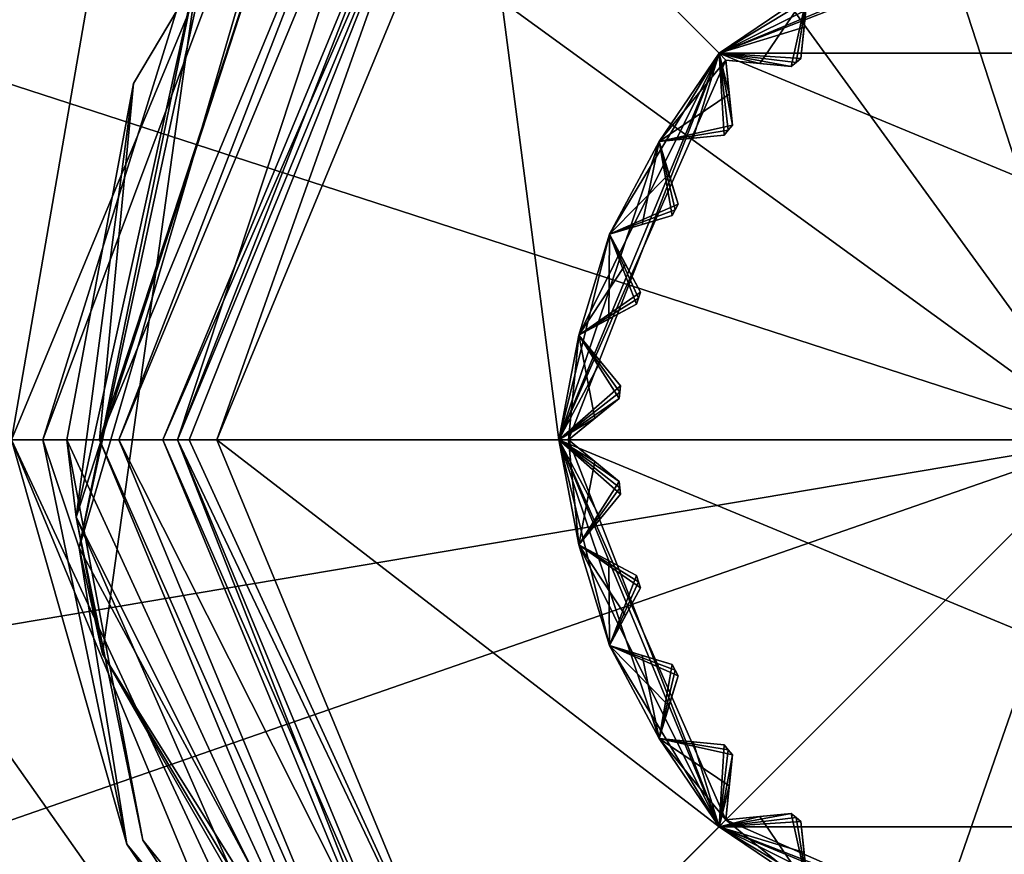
# Model space of a CAD drawing. Header units: millimetres. Extents: x -94 to 205, y -120 to 508.
# Tile 128 of 161: x -11 to -1, y 386 to 394. Entities that reach past the tile are written whole.
import ezdxf

# ---------------------------------------------------------------- set-up
doc = ezdxf.new("R2010")
doc.units = ezdxf.units.MM
doc.header["$LTSCALE"] = 65.185185
for name, color, linetype in [('1491', 7, 'CONTINUOUS'), ('1492', 7, 'CONTINUOUS'), ('1493', 7, 'CONTINUOUS'), ('1497', 7, 'CONTINUOUS'), ('1498', 7, 'CONTINUOUS'), ('1499', 7, 'CONTINUOUS'), ('1500', 7, 'CONTINUOUS'), ('1501', 7, 'CONTINUOUS'), ('1507', 7, 'CONTINUOUS'), ('1508', 7, 'CONTINUOUS'), ('1509', 7, 'CONTINUOUS'), ('1510', 7, 'CONTINUOUS'), ('1511', 7, 'CONTINUOUS'), ('1513', 7, 'CONTINUOUS'), ('1514', 7, 'CONTINUOUS'), ('1515', 7, 'CONTINUOUS'), ('1516', 7, 'CONTINUOUS'), ('1551', 7, 'CONTINUOUS'), ('1552', 7, 'CONTINUOUS'), ('1553', 7, 'CONTINUOUS'), ('1554', 7, 'CONTINUOUS'), ('1555', 7, 'CONTINUOUS'), ('1556', 7, 'CONTINUOUS'), ('1557', 7, 'CONTINUOUS'), ('1558', 7, 'CONTINUOUS'), ('1559', 7, 'CONTINUOUS'), ('1560', 7, 'CONTINUOUS'), ('1561', 7, 'CONTINUOUS'), ('1562', 7, 'CONTINUOUS'), ('1563', 7, 'CONTINUOUS'), ('1564', 7, 'CONTINUOUS'), ('1565', 7, 'CONTINUOUS'), ('1566', 7, 'CONTINUOUS'), ('1567', 7, 'CONTINUOUS'), ('1568', 7, 'CONTINUOUS'), ('1569', 7, 'CONTINUOUS'), ('1570', 7, 'CONTINUOUS'), ('1581', 7, 'CONTINUOUS'), ('1582', 7, 'CONTINUOUS'), ('1583', 7, 'CONTINUOUS'), ('1584', 7, 'CONTINUOUS'), ('1585', 7, 'CONTINUOUS'), ('1586', 7, 'CONTINUOUS'), ('1587', 7, 'CONTINUOUS'), ('1588', 7, 'CONTINUOUS'), ('1589', 7, 'CONTINUOUS'), ('1590', 7, 'CONTINUOUS'), ('1591', 7, 'CONTINUOUS'), ('1592', 7, 'CONTINUOUS'), ('1593', 7, 'CONTINUOUS'), ('1594', 7, 'CONTINUOUS'), ('1595', 7, 'CONTINUOUS'), ('1596', 7, 'CONTINUOUS'), ('1597', 7, 'CONTINUOUS'), ('1598', 7, 'CONTINUOUS'), ('1599', 7, 'CONTINUOUS'), ('1600', 7, 'CONTINUOUS'), ('1601', 7, 'CONTINUOUS'), ('1602', 7, 'CONTINUOUS'), ('1624', 7, 'CONTINUOUS'), ('1625', 7, 'CONTINUOUS'), ('1626', 7, 'CONTINUOUS'), ('1627', 7, 'CONTINUOUS'), ('1628', 7, 'CONTINUOUS')]:
    doc.layers.add(name, color=color, linetype=linetype)

msp = doc.modelspace()

# ---------------------------------------------------------------- linework, layer by layer
at = {"layer": '1491', "linetype": 'CONTINUOUS'}
for points in [[(0, 423.5, 70.5), (-10.352, 421.86, 70.5), (0, 390, 73.5), (0, 423.5, 70.5)], [(-10.352, 421.86, 70.5), (-19.691, 417.102, 70.5), (0, 390, 73.5), (-10.352, 421.86, 70.5)], [(-19.691, 417.102, 70.5), (-27.102, 409.691, 70.5), (0, 390, 73.5), (-19.691, 417.102, 70.5)], [(-27.102, 409.691, 70.5), (-31.86, 400.352, 70.5), (0, 390, 73.5), (-27.102, 409.691, 70.5)], [(-31.86, 400.352, 70.5), (-33.5, 390, 70.5), (0, 390, 73.5), (-31.86, 400.352, 70.5)], [(0, 390, 73.5), (-33.5, 390, 70.5), (-16.817, 390, 72.749), (0, 390, 73.5)]]:
    msp.add_3dface(points, dxfattribs=at)
at = {"layer": '1492', "linetype": 'CONTINUOUS'}
for points in [[(-33.033, 384.425, 70.5), (-31.645, 379.006, 70.5), (0, 390, 73.5), (-33.033, 384.425, 70.5)], [(-33.033, 384.425, 70.5), (0, 390, 73.5), (-16.817, 390, 72.749), (-33.033, 384.425, 70.5)], [(0, 390, 73.5), (-31.645, 379.006, 70.5), (-21.319, 368.681, 71.074), (0, 390, 73.5)], [(-10.994, 358.355, 70.5), (0, 390, 73.5), (-21.319, 368.681, 71.074), (-10.994, 358.355, 70.5)], [(-10.994, 358.355, 70.5), (-0.564, 356.505, 70.5), (0, 390, 73.5), (-10.994, 358.355, 70.5)]]:
    msp.add_3dface(points, dxfattribs=at)
at = {"layer": '1493', "linetype": 'CONTINUOUS'}
for points in [[(-13.5, 390, 57.5), (-9.546, 399.546, 57.5), (-11.2, 390, 57.5), (-13.5, 390, 57.5)], [(-11.2, 390, 57.5), (-9.546, 399.546, 57.5), (-7.92, 397.92, 57.5), (-11.2, 390, 57.5)], [(-9.546, 380.454, 57.5), (-13.5, 390, 57.5), (-7.92, 382.08, 57.5), (-9.546, 380.454, 57.5)], [(-13.5, 390, 57.5), (-11.2, 390, 57.5), (-7.92, 382.08, 57.5), (-13.5, 390, 57.5)]]:
    msp.add_3dface(points, dxfattribs=at)
at = {"layer": '1497', "linetype": 'CONTINUOUS'}
for points in [[(-11.2, 390, 57.5), (-7.92, 397.92, 57.5), (-10.879, 390, 57.821), (-11.2, 390, 57.5)], [(-10.879, 390, 57.821), (-7.92, 397.92, 57.5), (-8.897, 396.365, 57.76), (-10.879, 390, 57.821)]]:
    msp.add_3dface(points, dxfattribs=at)
at = {"layer": '1498', "linetype": 'CONTINUOUS'}
for points in [[(-7.92, 382.08, 57.5), (-11.2, 390, 57.5), (-7.654, 382.377, 57.897), (-7.92, 382.08, 57.5)], [(-11.2, 390, 57.5), (-10.879, 390, 57.821), (-10.021, 385.863, 57.859), (-11.2, 390, 57.5)], [(-7.654, 382.377, 57.897), (-11.2, 390, 57.5), (-10.021, 385.863, 57.859), (-7.654, 382.377, 57.897)]]:
    msp.add_3dface(points, dxfattribs=at)
at = {"layer": '1499', "linetype": 'CONTINUOUS'}
for points in [[(-9.546, 399.546, 57.5), (-13.5, 390, 57.5), (-9.546, 399.546, 69.5), (-9.546, 399.546, 57.5)], [(-9.546, 399.546, 69.5), (-13.5, 390, 57.5), (-13.5, 390, 69.5), (-9.546, 399.546, 69.5)]]:
    msp.add_3dface(points, dxfattribs=at)
at = {"layer": '1500', "linetype": 'CONTINUOUS'}
for points in [[(-22.248, 406.164, 69.5), (-9.546, 399.546, 69.5), (-13.5, 390, 69.5), (-22.248, 406.164, 69.5)], [(-22.248, 373.836, 69.5), (-27.5, 390, 69.5), (-9.546, 380.454, 69.5), (-22.248, 373.836, 69.5)], [(-27.5, 390, 69.5), (-13.5, 390, 69.5), (-9.546, 380.454, 69.5), (-27.5, 390, 69.5)]]:
    msp.add_3dface(points, dxfattribs=at)
at = {"layer": '1501', "linetype": 'CONTINUOUS'}
for points in [[(-13.5, 390, 57.5), (-9.546, 380.454, 57.5), (-13.5, 390, 69.5), (-13.5, 390, 57.5)], [(-13.5, 390, 69.5), (-9.546, 380.454, 57.5), (-9.546, 380.454, 69.5), (-13.5, 390, 69.5)]]:
    msp.add_3dface(points, dxfattribs=at)
at = {"layer": '1507', "linetype": 'CONTINUOUS'}
for points in [[(-10.3, 390, 57), (-7.283, 397.283, 57), (-10.1, 390, 57), (-10.3, 390, 57)], [(-10.1, 390, 57), (-7.283, 397.283, 57), (-7.142, 397.142, 57), (-10.1, 390, 57)], [(-7.283, 382.717, 57), (-10.3, 390, 57), (-7.142, 382.858, 57), (-7.283, 382.717, 57)], [(-10.3, 390, 57), (-10.1, 390, 57), (-7.142, 382.858, 57), (-10.3, 390, 57)]]:
    msp.add_3dface(points, dxfattribs=at)
at = {"layer": '1508', "linetype": 'CONTINUOUS'}
for points in [[(-9.5, 390, 60.3), (-6.718, 383.282, 60.3), (-9.5, 390, 57.6), (-9.5, 390, 60.3)], [(-9.5, 390, 57.6), (-6.718, 383.282, 60.3), (-6.718, 383.282, 57.6), (-9.5, 390, 57.6)]]:
    msp.add_3dface(points, dxfattribs=at)
at = {"layer": '1509', "linetype": 'CONTINUOUS'}
for points in [[(-9.1, 390, 65), (-6.436, 396.433, 65), (-5.6, 390, 65), (-9.1, 390, 65)], [(-5.6, 390, 65), (-6.436, 396.433, 65), (-3.96, 393.96, 65), (-5.6, 390, 65)], [(-3.96, 393.96, 65), (-6.436, 396.433, 65), (0, 395.6, 65), (-3.96, 393.96, 65)], [(-6.436, 383.567, 65), (-9.1, 390, 65), (-3.96, 386.04, 65), (-6.436, 383.567, 65)], [(-3.96, 386.04, 65), (-9.1, 390, 65), (-5.6, 390, 65), (-3.96, 386.04, 65)], [(0, 384.4, 65), (-6.436, 383.567, 65), (-3.96, 386.04, 65), (0, 384.4, 65)]]:
    msp.add_3dface(points, dxfattribs=at)
at = {"layer": '1510', "linetype": 'CONTINUOUS'}
for points in [[(-4.976, 389.51, 65.6), (-4.982, 389.575, 65.6), (-4.976, 389.51, 69.4), (-4.976, 389.51, 65.6)], [(-4.976, 389.51, 69.4), (-4.982, 389.575, 65.6), (-4.982, 389.575, 69.4), (-4.976, 389.51, 69.4)], [(-4.969, 389.445, 65.6), (-4.976, 389.51, 65.6), (-4.969, 389.445, 69.4), (-4.969, 389.445, 65.6)], [(-4.969, 389.445, 69.4), (-4.976, 389.51, 65.6), (-4.976, 389.51, 69.4), (-4.969, 389.445, 69.4)]]:
    msp.add_3dface(points, dxfattribs=at)
at = {"layer": '1511', "linetype": 'CONTINUOUS'}
for points in [[(-9.5, 390, 60.3), (-9.5, 390, 57.6), (-6.718, 396.718, 57.6), (-9.5, 390, 60.3)], [(-6.718, 396.718, 60.3), (-9.5, 390, 60.3), (-6.718, 396.718, 57.6), (-6.718, 396.718, 60.3)]]:
    msp.add_3dface(points, dxfattribs=at)
at = {"layer": '1513', "linetype": 'CONTINUOUS'}
for points in [[(-3.96, 393.96, 70), (0, 395.5, 69.9), (0, 395.6, 70), (-3.96, 393.96, 70)], [(-1.073, 395.394, 69.9), (0, 395.5, 69.9), (-3.96, 393.96, 70), (-1.073, 395.394, 69.9)], [(-2.105, 395.081, 69.9), (-1.073, 395.394, 69.9), (-3.96, 393.96, 70), (-2.105, 395.081, 69.9)], [(-3.056, 394.573, 69.9), (-2.105, 395.081, 69.9), (-3.96, 393.96, 70), (-3.056, 394.573, 69.9)], [(-3.09, 394.225, 69.635), (-3.056, 394.573, 69.9), (-3.96, 393.96, 70), (-3.09, 394.225, 69.635)], [(-3.121, 393.906, 69.4), (-3.09, 394.225, 69.635), (-3.96, 393.96, 70), (-3.121, 393.906, 69.4)], [(-5.6, 390, 70), (-3.889, 393.889, 69.9), (-3.96, 393.96, 70), (-5.6, 390, 70)], [(-3.172, 393.865, 69.4), (-3.121, 393.906, 69.4), (-3.96, 393.96, 70), (-3.172, 393.865, 69.4)], [(-3.222, 393.823, 69.4), (-3.172, 393.865, 69.4), (-3.96, 393.96, 70), (-3.222, 393.823, 69.4)], [(-3.541, 393.855, 69.634), (-3.222, 393.823, 69.4), (-3.96, 393.96, 70), (-3.541, 393.855, 69.634)], [(-3.889, 393.889, 69.9), (-3.541, 393.855, 69.634), (-3.96, 393.96, 70), (-3.889, 393.889, 69.9)], [(-4.573, 393.056, 69.9), (-3.889, 393.889, 69.9), (-5.6, 390, 70), (-4.573, 393.056, 69.9)], [(-3.855, 393.541, 69.635), (-3.889, 393.889, 69.9), (-4.573, 393.056, 69.9), (-3.855, 393.541, 69.635)], [(-3.823, 393.222, 69.4), (-3.855, 393.541, 69.635), (-4.573, 393.056, 69.9), (-3.823, 393.222, 69.4)], [(-3.865, 393.172, 69.4), (-3.823, 393.222, 69.4), (-4.573, 393.056, 69.9), (-3.865, 393.172, 69.4)], [(-3.906, 393.121, 69.4), (-3.865, 393.172, 69.4), (-4.573, 393.056, 69.9), (-3.906, 393.121, 69.4)], [(-5.081, 392.105, 69.9), (-4.573, 393.056, 69.9), (-5.6, 390, 70), (-5.081, 392.105, 69.9)], [(-4.472, 392.721, 69.635), (-4.573, 393.056, 69.9), (-5.081, 392.105, 69.9), (-4.472, 392.721, 69.635)], [(-4.225, 393.09, 69.634), (-3.906, 393.121, 69.4), (-4.573, 393.056, 69.9), (-4.225, 393.09, 69.634)], [(-4.379, 392.414, 69.4), (-4.472, 392.721, 69.635), (-5.081, 392.105, 69.9), (-4.379, 392.414, 69.4)], [(-4.41, 392.357, 69.4), (-4.379, 392.414, 69.4), (-5.081, 392.105, 69.9), (-4.41, 392.357, 69.4)], [(-4.44, 392.299, 69.4), (-4.41, 392.357, 69.4), (-5.081, 392.105, 69.9), (-4.44, 392.299, 69.4)], [(-4.747, 392.206, 69.634), (-4.44, 392.299, 69.4), (-5.081, 392.105, 69.9), (-4.747, 392.206, 69.634)], [(-5.394, 391.073, 69.9), (-5.081, 392.105, 69.9), (-5.6, 390, 70), (-5.394, 391.073, 69.9)], [(-4.917, 391.797, 69.635), (-5.081, 392.105, 69.9), (-5.394, 391.073, 69.9), (-4.917, 391.797, 69.635)], [(-4.765, 391.514, 69.4), (-4.917, 391.797, 69.635), (-5.394, 391.073, 69.9), (-4.765, 391.514, 69.4)], [(-4.785, 391.451, 69.4), (-4.765, 391.514, 69.4), (-5.394, 391.073, 69.9), (-4.785, 391.451, 69.4)], [(-4.803, 391.389, 69.4), (-4.785, 391.451, 69.4), (-5.394, 391.073, 69.9), (-4.803, 391.389, 69.4)], [(-5.086, 391.238, 69.634), (-4.803, 391.389, 69.4), (-5.394, 391.073, 69.9), (-5.086, 391.238, 69.634)], [(-5.173, 390.803, 69.635), (-5.394, 391.073, 69.9), (-5.6, 390, 70), (-5.173, 390.803, 69.635)], [(-4.969, 390.555, 69.4), (-5.173, 390.803, 69.635), (-5.6, 390, 70), (-4.969, 390.555, 69.4)], [(-4.976, 390.49, 69.4), (-4.969, 390.555, 69.4), (-5.6, 390, 70), (-4.976, 390.49, 69.4)], [(-4.982, 390.425, 69.4), (-4.976, 390.49, 69.4), (-5.6, 390, 70), (-4.982, 390.425, 69.4)], [(-5.23, 390.222, 69.634), (-4.982, 390.425, 69.4), (-5.6, 390, 70), (-5.23, 390.222, 69.634)], [(-5.5, 390, 69.9), (-5.23, 390.222, 69.634), (-5.6, 390, 70), (-5.5, 390, 69.9)]]:
    msp.add_3dface(points, dxfattribs=at)
at = {"layer": '1514', "linetype": 'CONTINUOUS'}
for points in [[(-5.5, 390, 69.9), (-5.6, 390, 70), (-3.96, 386.04, 70), (-5.5, 390, 69.9)], [(-5.23, 389.778, 69.635), (-5.5, 390, 69.9), (-5.394, 388.927, 69.9), (-5.23, 389.778, 69.635)], [(-5.394, 388.927, 69.9), (-5.5, 390, 69.9), (-3.96, 386.04, 70), (-5.394, 388.927, 69.9)], [(-4.982, 389.575, 69.4), (-5.23, 389.778, 69.635), (-5.394, 388.927, 69.9), (-4.982, 389.575, 69.4)], [(-4.976, 389.51, 69.4), (-4.982, 389.575, 69.4), (-5.394, 388.927, 69.9), (-4.976, 389.51, 69.4)], [(-4.969, 389.445, 69.4), (-4.976, 389.51, 69.4), (-5.394, 388.927, 69.9), (-4.969, 389.445, 69.4)], [(-5.172, 389.197, 69.634), (-4.969, 389.445, 69.4), (-5.394, 388.927, 69.9), (-5.172, 389.197, 69.634)], [(-5.086, 388.762, 69.635), (-5.394, 388.927, 69.9), (-5.081, 387.895, 69.9), (-5.086, 388.762, 69.635)], [(-5.081, 387.895, 69.9), (-5.394, 388.927, 69.9), (-3.96, 386.04, 70), (-5.081, 387.895, 69.9)], [(-4.803, 388.611, 69.4), (-5.086, 388.762, 69.635), (-5.081, 387.895, 69.9), (-4.803, 388.611, 69.4)], [(-4.785, 388.549, 69.4), (-4.803, 388.611, 69.4), (-5.081, 387.895, 69.9), (-4.785, 388.549, 69.4)], [(-4.765, 388.486, 69.4), (-4.785, 388.549, 69.4), (-5.081, 387.895, 69.9), (-4.765, 388.486, 69.4)], [(-4.916, 388.204, 69.634), (-4.765, 388.486, 69.4), (-5.081, 387.895, 69.9), (-4.916, 388.204, 69.634)], [(-4.747, 387.794, 69.635), (-5.081, 387.895, 69.9), (-4.573, 386.944, 69.9), (-4.747, 387.794, 69.635)], [(-4.573, 386.944, 69.9), (-5.081, 387.895, 69.9), (-3.96, 386.04, 70), (-4.573, 386.944, 69.9)], [(-4.44, 387.701, 69.4), (-4.747, 387.794, 69.635), (-4.573, 386.944, 69.9), (-4.44, 387.701, 69.4)], [(-4.41, 387.643, 69.4), (-4.44, 387.701, 69.4), (-4.573, 386.944, 69.9), (-4.41, 387.643, 69.4)], [(-4.379, 387.586, 69.4), (-4.41, 387.643, 69.4), (-4.573, 386.944, 69.9), (-4.379, 387.586, 69.4)], [(-4.472, 387.279, 69.634), (-4.379, 387.586, 69.4), (-4.573, 386.944, 69.9), (-4.472, 387.279, 69.634)], [(-4.225, 386.91, 69.635), (-4.573, 386.944, 69.9), (-3.96, 386.04, 70), (-4.225, 386.91, 69.635)], [(-3.906, 386.879, 69.4), (-4.225, 386.91, 69.635), (-3.96, 386.04, 70), (-3.906, 386.879, 69.4)], [(-3.865, 386.828, 69.4), (-3.906, 386.879, 69.4), (-3.96, 386.04, 70), (-3.865, 386.828, 69.4)], [(-3.823, 386.778, 69.4), (-3.865, 386.828, 69.4), (-3.96, 386.04, 70), (-3.823, 386.778, 69.4)], [(-3.855, 386.459, 69.634), (-3.823, 386.778, 69.4), (-3.96, 386.04, 70), (-3.855, 386.459, 69.634)], [(-3.889, 386.111, 69.9), (-3.855, 386.459, 69.634), (-3.96, 386.04, 70), (-3.889, 386.111, 69.9)], [(0, 384.4, 70), (-3.889, 386.111, 69.9), (-3.96, 386.04, 70), (0, 384.4, 70)], [(-3.541, 386.145, 69.635), (-3.889, 386.111, 69.9), (-3.056, 385.427, 69.9), (-3.541, 386.145, 69.635)], [(-3.056, 385.427, 69.9), (-3.889, 386.111, 69.9), (0, 384.4, 70), (-3.056, 385.427, 69.9)], [(-3.222, 386.177, 69.4), (-3.541, 386.145, 69.635), (-3.056, 385.427, 69.9), (-3.222, 386.177, 69.4)], [(-3.172, 386.135, 69.4), (-3.222, 386.177, 69.4), (-3.056, 385.427, 69.9), (-3.172, 386.135, 69.4)], [(-3.121, 386.094, 69.4), (-3.172, 386.135, 69.4), (-3.056, 385.427, 69.9), (-3.121, 386.094, 69.4)], [(-3.09, 385.775, 69.634), (-3.121, 386.094, 69.4), (-3.056, 385.427, 69.9), (-3.09, 385.775, 69.634)]]:
    msp.add_3dface(points, dxfattribs=at)
at = {"layer": '1515', "linetype": 'CONTINUOUS'}
for points in [[(-3.96, 393.96, 65), (0, 395.6, 65), (-3.056, 394.573, 65.1), (-3.96, 393.96, 65)], [(-3.541, 393.855, 65.365), (-3.96, 393.96, 65), (-3.056, 394.573, 65.1), (-3.541, 393.855, 65.365)], [(-3.222, 393.823, 65.6), (-3.541, 393.855, 65.365), (-3.056, 394.573, 65.1), (-3.222, 393.823, 65.6)], [(-3.172, 393.865, 65.6), (-3.222, 393.823, 65.6), (-3.056, 394.573, 65.1), (-3.172, 393.865, 65.6)], [(-3.121, 393.906, 65.6), (-3.172, 393.865, 65.6), (-3.056, 394.573, 65.1), (-3.121, 393.906, 65.6)], [(-3.09, 394.225, 65.366), (-3.121, 393.906, 65.6), (-3.056, 394.573, 65.1), (-3.09, 394.225, 65.366)], [(-5.6, 390, 65), (-3.96, 393.96, 65), (-5.5, 390, 65.1), (-5.6, 390, 65)], [(-5.5, 390, 65.1), (-3.96, 393.96, 65), (-5.394, 391.073, 65.1), (-5.5, 390, 65.1)], [(-5.394, 391.073, 65.1), (-3.96, 393.96, 65), (-5.081, 392.105, 65.1), (-5.394, 391.073, 65.1)], [(-5.081, 392.105, 65.1), (-3.96, 393.96, 65), (-4.573, 393.056, 65.1), (-5.081, 392.105, 65.1)], [(-4.573, 393.056, 65.1), (-3.96, 393.96, 65), (-4.225, 393.09, 65.365), (-4.573, 393.056, 65.1)], [(-4.225, 393.09, 65.365), (-3.96, 393.96, 65), (-3.906, 393.121, 65.6), (-4.225, 393.09, 65.365)], [(-3.906, 393.121, 65.6), (-3.96, 393.96, 65), (-3.865, 393.172, 65.6), (-3.906, 393.121, 65.6)], [(-3.865, 393.172, 65.6), (-3.96, 393.96, 65), (-3.823, 393.222, 65.6), (-3.865, 393.172, 65.6)], [(-3.823, 393.222, 65.6), (-3.96, 393.96, 65), (-3.855, 393.541, 65.366), (-3.823, 393.222, 65.6)], [(-3.855, 393.541, 65.366), (-3.96, 393.96, 65), (-3.889, 393.889, 65.1), (-3.855, 393.541, 65.366)], [(-3.889, 393.889, 65.1), (-3.96, 393.96, 65), (-3.541, 393.855, 65.365), (-3.889, 393.889, 65.1)], [(-4.747, 392.206, 65.365), (-5.081, 392.105, 65.1), (-4.573, 393.056, 65.1), (-4.747, 392.206, 65.365)], [(-4.44, 392.299, 65.6), (-4.747, 392.206, 65.365), (-4.573, 393.056, 65.1), (-4.44, 392.299, 65.6)], [(-4.41, 392.357, 65.6), (-4.44, 392.299, 65.6), (-4.573, 393.056, 65.1), (-4.41, 392.357, 65.6)], [(-4.379, 392.414, 65.6), (-4.41, 392.357, 65.6), (-4.573, 393.056, 65.1), (-4.379, 392.414, 65.6)], [(-4.472, 392.721, 65.366), (-4.379, 392.414, 65.6), (-4.573, 393.056, 65.1), (-4.472, 392.721, 65.366)], [(-5.086, 391.238, 65.365), (-5.394, 391.073, 65.1), (-5.081, 392.105, 65.1), (-5.086, 391.238, 65.365)], [(-4.803, 391.389, 65.6), (-5.086, 391.238, 65.365), (-5.081, 392.105, 65.1), (-4.803, 391.389, 65.6)], [(-4.785, 391.451, 65.6), (-4.803, 391.389, 65.6), (-5.081, 392.105, 65.1), (-4.785, 391.451, 65.6)], [(-4.765, 391.514, 65.6), (-4.785, 391.451, 65.6), (-5.081, 392.105, 65.1), (-4.765, 391.514, 65.6)], [(-4.916, 391.796, 65.366), (-4.765, 391.514, 65.6), (-5.081, 392.105, 65.1), (-4.916, 391.796, 65.366)], [(-5.23, 390.222, 65.365), (-5.5, 390, 65.1), (-5.394, 391.073, 65.1), (-5.23, 390.222, 65.365)], [(-4.982, 390.425, 65.6), (-5.23, 390.222, 65.365), (-5.394, 391.073, 65.1), (-4.982, 390.425, 65.6)], [(-4.976, 390.49, 65.6), (-4.982, 390.425, 65.6), (-5.394, 391.073, 65.1), (-4.976, 390.49, 65.6)], [(-4.969, 390.555, 65.6), (-4.976, 390.49, 65.6), (-5.394, 391.073, 65.1), (-4.969, 390.555, 65.6)], [(-5.172, 390.803, 65.366), (-4.969, 390.555, 65.6), (-5.394, 391.073, 65.1), (-5.172, 390.803, 65.366)]]:
    msp.add_3dface(points, dxfattribs=at)
at = {"layer": '1516', "linetype": 'CONTINUOUS'}
for points in [[(-3.96, 386.04, 65), (-5.6, 390, 65), (-3.889, 386.111, 65.1), (-3.96, 386.04, 65)], [(-5.6, 390, 65), (-4.982, 389.575, 65.6), (-4.976, 389.51, 65.6), (-5.6, 390, 65)], [(-4.982, 389.575, 65.6), (-5.6, 390, 65), (-5.23, 389.778, 65.366), (-4.982, 389.575, 65.6)], [(-5.6, 390, 65), (-4.976, 389.51, 65.6), (-4.969, 389.445, 65.6), (-5.6, 390, 65)], [(-5.6, 390, 65), (-4.969, 389.445, 65.6), (-5.173, 389.197, 65.365), (-5.6, 390, 65)], [(-5.6, 390, 65), (-5.5, 390, 65.1), (-5.23, 389.778, 65.366), (-5.6, 390, 65)], [(-3.889, 386.111, 65.1), (-5.6, 390, 65), (-4.573, 386.944, 65.1), (-3.889, 386.111, 65.1)], [(-4.573, 386.944, 65.1), (-5.6, 390, 65), (-5.081, 387.895, 65.1), (-4.573, 386.944, 65.1)], [(-5.081, 387.895, 65.1), (-5.6, 390, 65), (-5.394, 388.927, 65.1), (-5.081, 387.895, 65.1)], [(-5.394, 388.927, 65.1), (-5.6, 390, 65), (-5.173, 389.197, 65.365), (-5.394, 388.927, 65.1)], [(-4.917, 388.203, 65.365), (-5.081, 387.895, 65.1), (-5.394, 388.927, 65.1), (-4.917, 388.203, 65.365)], [(-4.765, 388.486, 65.6), (-4.917, 388.203, 65.365), (-5.394, 388.927, 65.1), (-4.765, 388.486, 65.6)], [(-4.785, 388.549, 65.6), (-4.765, 388.486, 65.6), (-5.394, 388.927, 65.1), (-4.785, 388.549, 65.6)], [(-4.803, 388.611, 65.6), (-4.785, 388.549, 65.6), (-5.394, 388.927, 65.1), (-4.803, 388.611, 65.6)], [(-5.086, 388.762, 65.366), (-4.803, 388.611, 65.6), (-5.394, 388.927, 65.1), (-5.086, 388.762, 65.366)], [(-4.472, 387.279, 65.365), (-4.573, 386.944, 65.1), (-5.081, 387.895, 65.1), (-4.472, 387.279, 65.365)], [(-4.379, 387.586, 65.6), (-4.472, 387.279, 65.365), (-5.081, 387.895, 65.1), (-4.379, 387.586, 65.6)], [(-4.41, 387.643, 65.6), (-4.379, 387.586, 65.6), (-5.081, 387.895, 65.1), (-4.41, 387.643, 65.6)], [(-4.44, 387.701, 65.6), (-4.41, 387.643, 65.6), (-5.081, 387.895, 65.1), (-4.44, 387.701, 65.6)], [(-4.747, 387.794, 65.366), (-4.44, 387.701, 65.6), (-5.081, 387.895, 65.1), (-4.747, 387.794, 65.366)], [(-3.855, 386.459, 65.365), (-3.889, 386.111, 65.1), (-4.573, 386.944, 65.1), (-3.855, 386.459, 65.365)], [(-3.823, 386.778, 65.6), (-3.855, 386.459, 65.365), (-4.573, 386.944, 65.1), (-3.823, 386.778, 65.6)], [(-3.865, 386.828, 65.6), (-3.823, 386.778, 65.6), (-4.573, 386.944, 65.1), (-3.865, 386.828, 65.6)], [(-3.906, 386.879, 65.6), (-3.865, 386.828, 65.6), (-4.573, 386.944, 65.1), (-3.906, 386.879, 65.6)], [(-4.225, 386.91, 65.366), (-3.906, 386.879, 65.6), (-4.573, 386.944, 65.1), (-4.225, 386.91, 65.366)], [(-3.172, 386.135, 65.6), (-3.96, 386.04, 65), (-3.222, 386.177, 65.6), (-3.172, 386.135, 65.6)], [(-3.222, 386.177, 65.6), (-3.96, 386.04, 65), (-3.541, 386.145, 65.366), (-3.222, 386.177, 65.6)], [(-3.541, 386.145, 65.366), (-3.96, 386.04, 65), (-3.889, 386.111, 65.1), (-3.541, 386.145, 65.366)], [(-3.121, 386.094, 65.6), (-3.96, 386.04, 65), (-3.172, 386.135, 65.6), (-3.121, 386.094, 65.6)], [(-3.09, 385.775, 65.365), (-3.96, 386.04, 65), (-3.121, 386.094, 65.6), (-3.09, 385.775, 65.365)], [(0, 384.4, 65), (-3.96, 386.04, 65), (0, 384.5, 65.1), (0, 384.4, 65)], [(0, 384.5, 65.1), (-3.96, 386.04, 65), (-1.073, 384.606, 65.1), (0, 384.5, 65.1)], [(-1.073, 384.606, 65.1), (-3.96, 386.04, 65), (-2.105, 384.919, 65.1), (-1.073, 384.606, 65.1)], [(-2.105, 384.919, 65.1), (-3.96, 386.04, 65), (-3.056, 385.427, 65.1), (-2.105, 384.919, 65.1)], [(-3.056, 385.427, 65.1), (-3.96, 386.04, 65), (-3.09, 385.775, 65.365), (-3.056, 385.427, 65.1)]]:
    msp.add_3dface(points, dxfattribs=at)
at = {"layer": '1551', "linetype": 'CONTINUOUS'}
for points in [[(-3.121, 386.094, 69.4), (-3.09, 385.775, 69.634), (-3.056, 385.427, 65.1), (-3.121, 386.094, 69.4)], [(-3.121, 386.094, 69.4), (-3.056, 385.427, 65.1), (-3.09, 385.775, 65.365), (-3.121, 386.094, 69.4)], [(-3.121, 386.094, 69.4), (-3.09, 385.775, 65.365), (-3.121, 386.094, 65.6), (-3.121, 386.094, 69.4)], [(-3.09, 385.775, 69.634), (-3.056, 385.427, 69.9), (-3.056, 385.427, 65.1), (-3.09, 385.775, 69.634)]]:
    msp.add_3dface(points, dxfattribs=at)
at = {"layer": '1552', "linetype": 'CONTINUOUS'}
for points in [[(-3.889, 386.111, 69.9), (-3.541, 386.145, 69.635), (-3.222, 386.177, 65.6), (-3.889, 386.111, 69.9)], [(-3.889, 386.111, 69.9), (-3.222, 386.177, 65.6), (-3.541, 386.145, 65.366), (-3.889, 386.111, 69.9)], [(-3.889, 386.111, 69.9), (-3.541, 386.145, 65.366), (-3.889, 386.111, 65.1), (-3.889, 386.111, 69.9)], [(-3.541, 386.145, 69.635), (-3.222, 386.177, 69.4), (-3.222, 386.177, 65.6), (-3.541, 386.145, 69.635)]]:
    msp.add_3dface(points, dxfattribs=at)
at = {"layer": '1553', "linetype": 'CONTINUOUS'}
for points in [[(-3.823, 386.778, 69.4), (-3.855, 386.459, 69.634), (-3.889, 386.111, 65.1), (-3.823, 386.778, 69.4)], [(-3.823, 386.778, 69.4), (-3.889, 386.111, 65.1), (-3.855, 386.459, 65.365), (-3.823, 386.778, 69.4)], [(-3.823, 386.778, 69.4), (-3.855, 386.459, 65.365), (-3.823, 386.778, 65.6), (-3.823, 386.778, 69.4)], [(-3.855, 386.459, 69.634), (-3.889, 386.111, 69.9), (-3.889, 386.111, 65.1), (-3.855, 386.459, 69.634)]]:
    msp.add_3dface(points, dxfattribs=at)
at = {"layer": '1554', "linetype": 'CONTINUOUS'}
for points in [[(-4.573, 386.944, 69.9), (-4.225, 386.91, 69.635), (-3.906, 386.879, 65.6), (-4.573, 386.944, 69.9)], [(-4.573, 386.944, 69.9), (-3.906, 386.879, 65.6), (-4.225, 386.91, 65.366), (-4.573, 386.944, 69.9)], [(-4.573, 386.944, 69.9), (-4.225, 386.91, 65.366), (-4.573, 386.944, 65.1), (-4.573, 386.944, 69.9)], [(-4.225, 386.91, 69.635), (-3.906, 386.879, 69.4), (-3.906, 386.879, 65.6), (-4.225, 386.91, 69.635)]]:
    msp.add_3dface(points, dxfattribs=at)
at = {"layer": '1555', "linetype": 'CONTINUOUS'}
for points in [[(-4.379, 387.586, 69.4), (-4.472, 387.279, 69.634), (-4.573, 386.944, 65.1), (-4.379, 387.586, 69.4)], [(-4.379, 387.586, 69.4), (-4.573, 386.944, 65.1), (-4.472, 387.279, 65.365), (-4.379, 387.586, 69.4)], [(-4.379, 387.586, 69.4), (-4.472, 387.279, 65.365), (-4.379, 387.586, 65.6), (-4.379, 387.586, 69.4)], [(-4.472, 387.279, 69.634), (-4.573, 386.944, 69.9), (-4.573, 386.944, 65.1), (-4.472, 387.279, 69.634)]]:
    msp.add_3dface(points, dxfattribs=at)
at = {"layer": '1556', "linetype": 'CONTINUOUS'}
for points in [[(-5.081, 387.895, 69.9), (-4.747, 387.794, 69.635), (-4.44, 387.701, 65.6), (-5.081, 387.895, 69.9)], [(-5.081, 387.895, 69.9), (-4.44, 387.701, 65.6), (-4.747, 387.794, 65.366), (-5.081, 387.895, 69.9)], [(-5.081, 387.895, 69.9), (-4.747, 387.794, 65.366), (-5.081, 387.895, 65.1), (-5.081, 387.895, 69.9)], [(-4.747, 387.794, 69.635), (-4.44, 387.701, 69.4), (-4.44, 387.701, 65.6), (-4.747, 387.794, 69.635)]]:
    msp.add_3dface(points, dxfattribs=at)
at = {"layer": '1557', "linetype": 'CONTINUOUS'}
for points in [[(-4.765, 388.486, 69.4), (-4.916, 388.204, 69.634), (-5.081, 387.895, 65.1), (-4.765, 388.486, 69.4)], [(-4.765, 388.486, 69.4), (-5.081, 387.895, 65.1), (-4.917, 388.203, 65.365), (-4.765, 388.486, 69.4)], [(-4.765, 388.486, 69.4), (-4.917, 388.203, 65.365), (-4.765, 388.486, 65.6), (-4.765, 388.486, 69.4)], [(-4.916, 388.204, 69.634), (-5.081, 387.895, 69.9), (-5.081, 387.895, 65.1), (-4.916, 388.204, 69.634)]]:
    msp.add_3dface(points, dxfattribs=at)
at = {"layer": '1558', "linetype": 'CONTINUOUS'}
for points in [[(-5.394, 388.927, 69.9), (-5.086, 388.762, 69.635), (-4.803, 388.611, 65.6), (-5.394, 388.927, 69.9)], [(-5.394, 388.927, 69.9), (-4.803, 388.611, 65.6), (-5.086, 388.762, 65.366), (-5.394, 388.927, 69.9)], [(-5.394, 388.927, 69.9), (-5.086, 388.762, 65.366), (-5.394, 388.927, 65.1), (-5.394, 388.927, 69.9)], [(-5.086, 388.762, 69.635), (-4.803, 388.611, 69.4), (-4.803, 388.611, 65.6), (-5.086, 388.762, 69.635)]]:
    msp.add_3dface(points, dxfattribs=at)
at = {"layer": '1559', "linetype": 'CONTINUOUS'}
for points in [[(-4.969, 389.445, 69.4), (-5.172, 389.197, 69.634), (-5.394, 388.927, 65.1), (-4.969, 389.445, 69.4)], [(-4.969, 389.445, 69.4), (-5.394, 388.927, 65.1), (-5.173, 389.197, 65.365), (-4.969, 389.445, 69.4)], [(-4.969, 389.445, 65.6), (-4.969, 389.445, 69.4), (-5.173, 389.197, 65.365), (-4.969, 389.445, 65.6)], [(-5.172, 389.197, 69.634), (-5.394, 388.927, 69.9), (-5.394, 388.927, 65.1), (-5.172, 389.197, 69.634)]]:
    msp.add_3dface(points, dxfattribs=at)
at = {"layer": '1560', "linetype": 'CONTINUOUS'}
for points in [[(-4.982, 389.575, 65.6), (-5.5, 390, 69.9), (-5.23, 389.778, 69.635), (-4.982, 389.575, 65.6)], [(-5.5, 390, 69.9), (-4.982, 389.575, 65.6), (-5.23, 389.778, 65.366), (-5.5, 390, 69.9)], [(-5.5, 390, 65.1), (-5.5, 390, 69.9), (-5.23, 389.778, 65.366), (-5.5, 390, 65.1)], [(-4.982, 389.575, 69.4), (-4.982, 389.575, 65.6), (-5.23, 389.778, 69.635), (-4.982, 389.575, 69.4)]]:
    msp.add_3dface(points, dxfattribs=at)
at = {"layer": '1561', "linetype": 'CONTINUOUS'}
for points in [[(-4.982, 390.425, 69.4), (-5.23, 390.222, 69.634), (-5.5, 390, 65.1), (-4.982, 390.425, 69.4)], [(-4.982, 390.425, 69.4), (-5.5, 390, 65.1), (-5.23, 390.222, 65.365), (-4.982, 390.425, 69.4)], [(-4.982, 390.425, 69.4), (-5.23, 390.222, 65.365), (-4.982, 390.425, 65.6), (-4.982, 390.425, 69.4)], [(-5.23, 390.222, 69.634), (-5.5, 390, 69.9), (-5.5, 390, 65.1), (-5.23, 390.222, 69.634)]]:
    msp.add_3dface(points, dxfattribs=at)
at = {"layer": '1562', "linetype": 'CONTINUOUS'}
for points in [[(-5.394, 391.073, 69.9), (-5.173, 390.803, 69.635), (-4.969, 390.555, 65.6), (-5.394, 391.073, 69.9)], [(-5.394, 391.073, 69.9), (-4.969, 390.555, 65.6), (-5.172, 390.803, 65.366), (-5.394, 391.073, 69.9)], [(-5.394, 391.073, 69.9), (-5.172, 390.803, 65.366), (-5.394, 391.073, 65.1), (-5.394, 391.073, 69.9)], [(-5.173, 390.803, 69.635), (-4.969, 390.555, 69.4), (-4.969, 390.555, 65.6), (-5.173, 390.803, 69.635)]]:
    msp.add_3dface(points, dxfattribs=at)
at = {"layer": '1563', "linetype": 'CONTINUOUS'}
for points in [[(-4.803, 391.389, 69.4), (-5.086, 391.238, 69.634), (-5.394, 391.073, 65.1), (-4.803, 391.389, 69.4)], [(-4.803, 391.389, 69.4), (-5.394, 391.073, 65.1), (-5.086, 391.238, 65.365), (-4.803, 391.389, 69.4)], [(-4.803, 391.389, 69.4), (-5.086, 391.238, 65.365), (-4.803, 391.389, 65.6), (-4.803, 391.389, 69.4)], [(-5.086, 391.238, 69.634), (-5.394, 391.073, 69.9), (-5.394, 391.073, 65.1), (-5.086, 391.238, 69.634)]]:
    msp.add_3dface(points, dxfattribs=at)
at = {"layer": '1564', "linetype": 'CONTINUOUS'}
for points in [[(-5.081, 392.105, 69.9), (-4.917, 391.797, 69.635), (-4.765, 391.514, 65.6), (-5.081, 392.105, 69.9)], [(-5.081, 392.105, 69.9), (-4.765, 391.514, 65.6), (-4.916, 391.796, 65.366), (-5.081, 392.105, 69.9)], [(-5.081, 392.105, 69.9), (-4.916, 391.796, 65.366), (-5.081, 392.105, 65.1), (-5.081, 392.105, 69.9)], [(-4.917, 391.797, 69.635), (-4.765, 391.514, 69.4), (-4.765, 391.514, 65.6), (-4.917, 391.797, 69.635)]]:
    msp.add_3dface(points, dxfattribs=at)
at = {"layer": '1565', "linetype": 'CONTINUOUS'}
for points in [[(-4.44, 392.299, 69.4), (-4.747, 392.206, 69.634), (-5.081, 392.105, 65.1), (-4.44, 392.299, 69.4)], [(-4.44, 392.299, 69.4), (-5.081, 392.105, 65.1), (-4.747, 392.206, 65.365), (-4.44, 392.299, 69.4)], [(-4.44, 392.299, 69.4), (-4.747, 392.206, 65.365), (-4.44, 392.299, 65.6), (-4.44, 392.299, 69.4)], [(-4.747, 392.206, 69.634), (-5.081, 392.105, 69.9), (-5.081, 392.105, 65.1), (-4.747, 392.206, 69.634)]]:
    msp.add_3dface(points, dxfattribs=at)
at = {"layer": '1566', "linetype": 'CONTINUOUS'}
for points in [[(-4.573, 393.056, 69.9), (-4.472, 392.721, 69.635), (-4.379, 392.414, 65.6), (-4.573, 393.056, 69.9)], [(-4.573, 393.056, 69.9), (-4.379, 392.414, 65.6), (-4.472, 392.721, 65.366), (-4.573, 393.056, 69.9)], [(-4.573, 393.056, 69.9), (-4.472, 392.721, 65.366), (-4.573, 393.056, 65.1), (-4.573, 393.056, 69.9)], [(-4.472, 392.721, 69.635), (-4.379, 392.414, 69.4), (-4.379, 392.414, 65.6), (-4.472, 392.721, 69.635)]]:
    msp.add_3dface(points, dxfattribs=at)
at = {"layer": '1567', "linetype": 'CONTINUOUS'}
for points in [[(-3.906, 393.121, 69.4), (-4.225, 393.09, 69.634), (-4.573, 393.056, 65.1), (-3.906, 393.121, 69.4)], [(-3.906, 393.121, 69.4), (-4.573, 393.056, 65.1), (-4.225, 393.09, 65.365), (-3.906, 393.121, 69.4)], [(-4.225, 393.09, 69.634), (-4.573, 393.056, 69.9), (-4.573, 393.056, 65.1), (-4.225, 393.09, 69.634)], [(-3.906, 393.121, 69.4), (-4.225, 393.09, 65.365), (-3.906, 393.121, 65.6), (-3.906, 393.121, 69.4)]]:
    msp.add_3dface(points, dxfattribs=at)
at = {"layer": '1568', "linetype": 'CONTINUOUS'}
for points in [[(-3.889, 393.889, 69.9), (-3.855, 393.541, 69.635), (-3.823, 393.222, 65.6), (-3.889, 393.889, 69.9)], [(-3.889, 393.889, 69.9), (-3.823, 393.222, 65.6), (-3.855, 393.541, 65.366), (-3.889, 393.889, 69.9)], [(-3.889, 393.889, 69.9), (-3.855, 393.541, 65.366), (-3.889, 393.889, 65.1), (-3.889, 393.889, 69.9)], [(-3.855, 393.541, 69.635), (-3.823, 393.222, 69.4), (-3.823, 393.222, 65.6), (-3.855, 393.541, 69.635)]]:
    msp.add_3dface(points, dxfattribs=at)
at = {"layer": '1569', "linetype": 'CONTINUOUS'}
for points in [[(-3.222, 393.823, 69.4), (-3.541, 393.855, 69.634), (-3.889, 393.889, 65.1), (-3.222, 393.823, 69.4)], [(-3.222, 393.823, 69.4), (-3.889, 393.889, 65.1), (-3.541, 393.855, 65.365), (-3.222, 393.823, 69.4)], [(-3.541, 393.855, 69.634), (-3.889, 393.889, 69.9), (-3.889, 393.889, 65.1), (-3.541, 393.855, 69.634)], [(-3.222, 393.823, 69.4), (-3.541, 393.855, 65.365), (-3.222, 393.823, 65.6), (-3.222, 393.823, 69.4)]]:
    msp.add_3dface(points, dxfattribs=at)
at = {"layer": '1570', "linetype": 'CONTINUOUS'}
for points in [[(-3.056, 394.573, 69.9), (-3.09, 394.225, 69.635), (-3.121, 393.906, 65.6), (-3.056, 394.573, 69.9)], [(-3.056, 394.573, 69.9), (-3.121, 393.906, 65.6), (-3.09, 394.225, 65.366), (-3.056, 394.573, 69.9)], [(-3.056, 394.573, 69.9), (-3.09, 394.225, 65.366), (-3.056, 394.573, 65.1), (-3.056, 394.573, 69.9)], [(-3.09, 394.225, 69.635), (-3.121, 393.906, 69.4), (-3.121, 393.906, 65.6), (-3.09, 394.225, 69.635)]]:
    msp.add_3dface(points, dxfattribs=at)
at = {"layer": '1581', "linetype": 'CONTINUOUS'}
for points in [[(-6.824, 383.176, 60.45), (-9.5, 390, 60.3), (-9.65, 390, 60.45), (-6.824, 383.176, 60.45)], [(-6.718, 383.282, 60.3), (-9.5, 390, 60.3), (-6.824, 383.176, 60.45), (-6.718, 383.282, 60.3)]]:
    msp.add_3dface(points, dxfattribs=at)
at = {"layer": '1582', "linetype": 'CONTINUOUS'}
for points in [[(-6.824, 383.176, 60.45), (-9.65, 390, 60.45), (-6.824, 383.176, 62.1), (-6.824, 383.176, 60.45)], [(-6.824, 383.176, 62.1), (-9.65, 390, 60.45), (-9.65, 390, 62.1), (-6.824, 383.176, 62.1)]]:
    msp.add_3dface(points, dxfattribs=at)
at = {"layer": '1583', "linetype": 'CONTINUOUS'}
for points in [[(-6.824, 383.176, 62.1), (-9.65, 390, 62.1), (-6.718, 383.282, 62.25), (-6.824, 383.176, 62.1)], [(-6.718, 383.282, 62.25), (-9.65, 390, 62.1), (-9.5, 390, 62.25), (-6.718, 383.282, 62.25)]]:
    msp.add_3dface(points, dxfattribs=at)
at = {"layer": '1584', "linetype": 'CONTINUOUS'}
for points in [[(-6.718, 383.282, 62.25), (-9.5, 390, 62.25), (-6.718, 383.282, 64.6), (-6.718, 383.282, 62.25)], [(-9.5, 390, 62.25), (-9.5, 390, 64.6), (-6.718, 383.282, 64.6), (-9.5, 390, 62.25)]]:
    msp.add_3dface(points, dxfattribs=at)
at = {"layer": '1585', "linetype": 'CONTINUOUS'}
for points in [[(-9.65, 390, 60.45), (-6.718, 396.718, 60.3), (-6.824, 396.824, 60.45), (-9.65, 390, 60.45)], [(-9.5, 390, 60.3), (-6.718, 396.718, 60.3), (-9.65, 390, 60.45), (-9.5, 390, 60.3)]]:
    msp.add_3dface(points, dxfattribs=at)
at = {"layer": '1586', "linetype": 'CONTINUOUS'}
for points in [[(-9.65, 390, 62.1), (-9.65, 390, 60.45), (-6.824, 396.824, 60.45), (-9.65, 390, 62.1)], [(-9.65, 390, 62.1), (-6.824, 396.824, 60.45), (-6.824, 396.824, 62.1), (-9.65, 390, 62.1)]]:
    msp.add_3dface(points, dxfattribs=at)
at = {"layer": '1587', "linetype": 'CONTINUOUS'}
for points in [[(-9.5, 390, 62.25), (-9.65, 390, 62.1), (-6.824, 396.824, 62.1), (-9.5, 390, 62.25)], [(-9.5, 390, 62.25), (-6.824, 396.824, 62.1), (-6.718, 396.718, 62.25), (-9.5, 390, 62.25)]]:
    msp.add_3dface(points, dxfattribs=at)
at = {"layer": '1588', "linetype": 'CONTINUOUS'}
for points in [[(-9.5, 390, 64.6), (-9.5, 390, 62.25), (-6.718, 396.718, 62.25), (-9.5, 390, 64.6)], [(-9.5, 390, 64.6), (-6.718, 396.718, 62.25), (-6.718, 396.718, 64.6), (-9.5, 390, 64.6)]]:
    msp.add_3dface(points, dxfattribs=at)
at = {"layer": '1589', "linetype": 'CONTINUOUS'}
for points in [[(-10.3, 390, 57), (-7.283, 382.717, 57), (-10.635, 390, 57.335), (-10.3, 390, 57)], [(-10.635, 390, 57.335), (-7.283, 382.717, 57), (-9.856, 385.903, 57.373), (-10.635, 390, 57.335)], [(-9.856, 385.903, 57.373), (-7.283, 382.717, 57), (-7.558, 382.41, 57.412), (-9.856, 385.903, 57.373)]]:
    msp.add_3dface(points, dxfattribs=at)
at = {"layer": '1590', "linetype": 'CONTINUOUS'}
for points in [[(-7.283, 397.283, 57), (-10.3, 390, 57), (-8.06, 396.833, 57.267), (-7.283, 397.283, 57)], [(-8.06, 396.833, 57.267), (-10.3, 390, 57), (-9.953, 393.65, 57.301), (-8.06, 396.833, 57.267)], [(-10.3, 390, 57), (-10.635, 390, 57.335), (-9.953, 393.65, 57.301), (-10.3, 390, 57)]]:
    msp.add_3dface(points, dxfattribs=at)
at = {"layer": '1591', "linetype": 'CONTINUOUS'}
for points in [[(-7.142, 382.858, 57), (-10.1, 390, 57), (-6.718, 383.282, 57.6), (-7.142, 382.858, 57)], [(-10.1, 390, 57), (-9.5, 390, 57.6), (-6.718, 383.282, 57.6), (-10.1, 390, 57)]]:
    msp.add_3dface(points, dxfattribs=at)
at = {"layer": '1592', "linetype": 'CONTINUOUS'}
for points in [[(-10.1, 390, 57), (-7.142, 397.142, 57), (-9.5, 390, 57.6), (-10.1, 390, 57)], [(-9.5, 390, 57.6), (-7.142, 397.142, 57), (-6.718, 396.718, 57.6), (-9.5, 390, 57.6)]]:
    msp.add_3dface(points, dxfattribs=at)
at = {"layer": '1593', "linetype": 'CONTINUOUS'}
for points in [[(-9.5, 390, 64.6), (-6.718, 396.718, 64.6), (-9.383, 390, 64.883), (-9.5, 390, 64.6)], [(-6.718, 396.718, 64.6), (-9.1, 390, 65), (-9.383, 390, 64.883), (-6.718, 396.718, 64.6)], [(-6.436, 396.433, 65), (-9.1, 390, 65), (-6.718, 396.718, 64.6), (-6.436, 396.433, 65)]]:
    msp.add_3dface(points, dxfattribs=at)
at = {"layer": '1594', "linetype": 'CONTINUOUS'}
for points in [[(-9.5, 390, 64.6), (-6.436, 383.567, 65), (-6.718, 383.282, 64.6), (-9.5, 390, 64.6)], [(-6.436, 383.567, 65), (-9.5, 390, 64.6), (-9.383, 390, 64.883), (-6.436, 383.567, 65)], [(-9.1, 390, 65), (-6.436, 383.567, 65), (-9.383, 390, 64.883), (-9.1, 390, 65)]]:
    msp.add_3dface(points, dxfattribs=at)
at = {"layer": '1595', "linetype": 'CONTINUOUS'}
for points in [[(-8.06, 396.833, 57.267), (-9.953, 393.65, 57.301), (-10.537, 389.211, 57.39), (-8.06, 396.833, 57.267)], [(-9.953, 393.65, 57.301), (-10.635, 390, 57.335), (-10.537, 389.211, 57.39), (-9.953, 393.65, 57.301)], [(-10.635, 390, 57.335), (-9.856, 385.903, 57.373), (-10.537, 389.211, 57.39), (-10.635, 390, 57.335)], [(-9.856, 385.903, 57.373), (-7.558, 382.41, 57.412), (-10.537, 389.211, 57.39), (-9.856, 385.903, 57.373)], [(-10.537, 389.211, 57.39), (-7.558, 382.41, 57.412), (-6.952, 382.042, 57.514), (-10.537, 389.211, 57.39)]]:
    msp.add_3dface(points, dxfattribs=at)
at = {"layer": '1596', "linetype": 'CONTINUOUS'}
for points in [[(-10.509, 388.897, 57.638), (-8.897, 396.365, 57.76), (-8.26, 396.59, 57.514), (-10.509, 388.897, 57.638)], [(-10.879, 390, 57.821), (-8.897, 396.365, 57.76), (-10.509, 388.897, 57.638), (-10.879, 390, 57.821)], [(-10.021, 385.863, 57.859), (-10.879, 390, 57.821), (-10.509, 388.897, 57.638), (-10.021, 385.863, 57.859)], [(-6.712, 381.839, 57.762), (-10.021, 385.863, 57.859), (-10.509, 388.897, 57.638), (-6.712, 381.839, 57.762)], [(-7.654, 382.377, 57.897), (-10.021, 385.863, 57.859), (-6.712, 381.839, 57.762), (-7.654, 382.377, 57.897)]]:
    msp.add_3dface(points, dxfattribs=at)
at = {"layer": '1597', "linetype": 'CONTINUOUS'}
for points in [[(-8.06, 396.833, 57.267), (-10.537, 389.211, 57.39), (-9.275, 394.923, 57.422), (-8.06, 396.833, 57.267)], [(-10.509, 388.897, 57.638), (-8.26, 396.59, 57.514), (-9.275, 394.923, 57.422), (-10.509, 388.897, 57.638)], [(-9.275, 394.923, 57.422), (-10.537, 389.211, 57.39), (-10.269, 387.811, 57.533), (-9.275, 394.923, 57.422)], [(-10.509, 388.897, 57.638), (-9.275, 394.923, 57.422), (-10.269, 387.811, 57.533), (-10.509, 388.897, 57.638)], [(-10.537, 389.211, 57.39), (-6.952, 382.042, 57.514), (-10.269, 387.811, 57.533), (-10.537, 389.211, 57.39)], [(-6.712, 381.839, 57.762), (-10.509, 388.897, 57.638), (-10.269, 387.811, 57.533), (-6.712, 381.839, 57.762)], [(-10.269, 387.811, 57.533), (-6.952, 382.042, 57.514), (-6.46, 381.723, 57.645), (-10.269, 387.811, 57.533)], [(-6.712, 381.839, 57.762), (-10.269, 387.811, 57.533), (-6.46, 381.723, 57.645), (-6.712, 381.839, 57.762)]]:
    msp.add_3dface(points, dxfattribs=at)
at = {"layer": '1598', "linetype": 'CONTINUOUS'}
for points in [[(-3.96, 393.96, 70), (0, 395.6, 70), (3.96, 393.96, 70), (-3.96, 393.96, 70)], [(5.6, 390, 70), (-5.6, 390, 70), (-3.96, 393.96, 70), (5.6, 390, 70)], [(5.6, 390, 70), (-3.96, 393.96, 70), (3.96, 393.96, 70), (5.6, 390, 70)], [(-5.6, 390, 70), (5.6, 390, 70), (3.96, 386.04, 70), (-5.6, 390, 70)], [(-5.6, 390, 70), (3.96, 386.04, 70), (-3.96, 386.04, 70), (-5.6, 390, 70)], [(3.96, 386.04, 70), (0, 384.4, 70), (-3.96, 386.04, 70), (3.96, 386.04, 70)]]:
    msp.add_3dface(points, dxfattribs=at)
at = {"layer": '1599', "linetype": 'CONTINUOUS'}
for points in [[(-4.803, 388.611, 69.4), (-4.785, 388.549, 69.4), (-4.803, 388.611, 65.6), (-4.803, 388.611, 69.4)], [(-4.785, 388.549, 69.4), (-4.785, 388.549, 65.6), (-4.803, 388.611, 65.6), (-4.785, 388.549, 69.4)], [(-4.785, 388.549, 69.4), (-4.765, 388.486, 69.4), (-4.785, 388.549, 65.6), (-4.785, 388.549, 69.4)], [(-4.765, 388.486, 69.4), (-4.765, 388.486, 65.6), (-4.785, 388.549, 65.6), (-4.765, 388.486, 69.4)]]:
    msp.add_3dface(points, dxfattribs=at)
at = {"layer": '1600', "linetype": 'CONTINUOUS'}
for points in [[(-4.44, 387.701, 69.4), (-4.41, 387.643, 69.4), (-4.44, 387.701, 65.6), (-4.44, 387.701, 69.4)], [(-4.41, 387.643, 69.4), (-4.41, 387.643, 65.6), (-4.44, 387.701, 65.6), (-4.41, 387.643, 69.4)], [(-4.41, 387.643, 69.4), (-4.379, 387.586, 69.4), (-4.41, 387.643, 65.6), (-4.41, 387.643, 69.4)], [(-4.379, 387.586, 69.4), (-4.379, 387.586, 65.6), (-4.41, 387.643, 65.6), (-4.379, 387.586, 69.4)]]:
    msp.add_3dface(points, dxfattribs=at)
at = {"layer": '1601', "linetype": 'CONTINUOUS'}
for points in [[(-3.906, 386.879, 69.4), (-3.865, 386.828, 69.4), (-3.906, 386.879, 65.6), (-3.906, 386.879, 69.4)], [(-3.865, 386.828, 69.4), (-3.865, 386.828, 65.6), (-3.906, 386.879, 65.6), (-3.865, 386.828, 69.4)], [(-3.865, 386.828, 69.4), (-3.823, 386.778, 69.4), (-3.865, 386.828, 65.6), (-3.865, 386.828, 69.4)], [(-3.823, 386.778, 69.4), (-3.823, 386.778, 65.6), (-3.865, 386.828, 65.6), (-3.823, 386.778, 69.4)]]:
    msp.add_3dface(points, dxfattribs=at)
at = {"layer": '1602', "linetype": 'CONTINUOUS'}
for points in [[(-3.222, 386.177, 69.4), (-3.172, 386.135, 69.4), (-3.222, 386.177, 65.6), (-3.222, 386.177, 69.4)], [(-3.172, 386.135, 69.4), (-3.172, 386.135, 65.6), (-3.222, 386.177, 65.6), (-3.172, 386.135, 69.4)], [(-3.172, 386.135, 69.4), (-3.121, 386.094, 69.4), (-3.172, 386.135, 65.6), (-3.172, 386.135, 69.4)], [(-3.121, 386.094, 69.4), (-3.121, 386.094, 65.6), (-3.172, 386.135, 65.6), (-3.121, 386.094, 69.4)]]:
    msp.add_3dface(points, dxfattribs=at)
at = {"layer": '1624', "linetype": 'CONTINUOUS'}
for points in [[(-3.172, 393.865, 69.4), (-3.222, 393.823, 69.4), (-3.172, 393.865, 65.6), (-3.172, 393.865, 69.4)], [(-3.222, 393.823, 69.4), (-3.222, 393.823, 65.6), (-3.172, 393.865, 65.6), (-3.222, 393.823, 69.4)], [(-3.121, 393.906, 69.4), (-3.172, 393.865, 69.4), (-3.121, 393.906, 65.6), (-3.121, 393.906, 69.4)], [(-3.172, 393.865, 69.4), (-3.172, 393.865, 65.6), (-3.121, 393.906, 65.6), (-3.172, 393.865, 69.4)]]:
    msp.add_3dface(points, dxfattribs=at)
at = {"layer": '1625', "linetype": 'CONTINUOUS'}
for points in [[(-3.865, 393.172, 69.4), (-3.906, 393.121, 69.4), (-3.865, 393.172, 65.6), (-3.865, 393.172, 69.4)], [(-3.906, 393.121, 69.4), (-3.906, 393.121, 65.6), (-3.865, 393.172, 65.6), (-3.906, 393.121, 69.4)], [(-3.823, 393.222, 69.4), (-3.865, 393.172, 69.4), (-3.823, 393.222, 65.6), (-3.823, 393.222, 69.4)], [(-3.865, 393.172, 69.4), (-3.865, 393.172, 65.6), (-3.823, 393.222, 65.6), (-3.865, 393.172, 69.4)]]:
    msp.add_3dface(points, dxfattribs=at)
at = {"layer": '1626', "linetype": 'CONTINUOUS'}
for points in [[(-4.41, 392.357, 69.4), (-4.44, 392.299, 69.4), (-4.41, 392.357, 65.6), (-4.41, 392.357, 69.4)], [(-4.44, 392.299, 69.4), (-4.44, 392.299, 65.6), (-4.41, 392.357, 65.6), (-4.44, 392.299, 69.4)], [(-4.379, 392.414, 69.4), (-4.41, 392.357, 69.4), (-4.379, 392.414, 65.6), (-4.379, 392.414, 69.4)], [(-4.41, 392.357, 69.4), (-4.41, 392.357, 65.6), (-4.379, 392.414, 65.6), (-4.41, 392.357, 69.4)]]:
    msp.add_3dface(points, dxfattribs=at)
at = {"layer": '1627', "linetype": 'CONTINUOUS'}
for points in [[(-4.785, 391.451, 69.4), (-4.803, 391.389, 69.4), (-4.785, 391.451, 65.6), (-4.785, 391.451, 69.4)], [(-4.803, 391.389, 69.4), (-4.803, 391.389, 65.6), (-4.785, 391.451, 65.6), (-4.803, 391.389, 69.4)], [(-4.765, 391.514, 69.4), (-4.785, 391.451, 69.4), (-4.765, 391.514, 65.6), (-4.765, 391.514, 69.4)], [(-4.785, 391.451, 69.4), (-4.785, 391.451, 65.6), (-4.765, 391.514, 65.6), (-4.785, 391.451, 69.4)]]:
    msp.add_3dface(points, dxfattribs=at)
at = {"layer": '1628', "linetype": 'CONTINUOUS'}
for points in [[(-4.969, 390.555, 69.4), (-4.976, 390.49, 69.4), (-4.969, 390.555, 65.6), (-4.969, 390.555, 69.4)], [(-4.976, 390.49, 69.4), (-4.976, 390.49, 65.6), (-4.969, 390.555, 65.6), (-4.976, 390.49, 69.4)], [(-4.976, 390.49, 69.4), (-4.982, 390.425, 69.4), (-4.976, 390.49, 65.6), (-4.976, 390.49, 69.4)], [(-4.982, 390.425, 69.4), (-4.982, 390.425, 65.6), (-4.976, 390.49, 65.6), (-4.982, 390.425, 69.4)]]:
    msp.add_3dface(points, dxfattribs=at)

doc.saveas('drawing.dxf')
